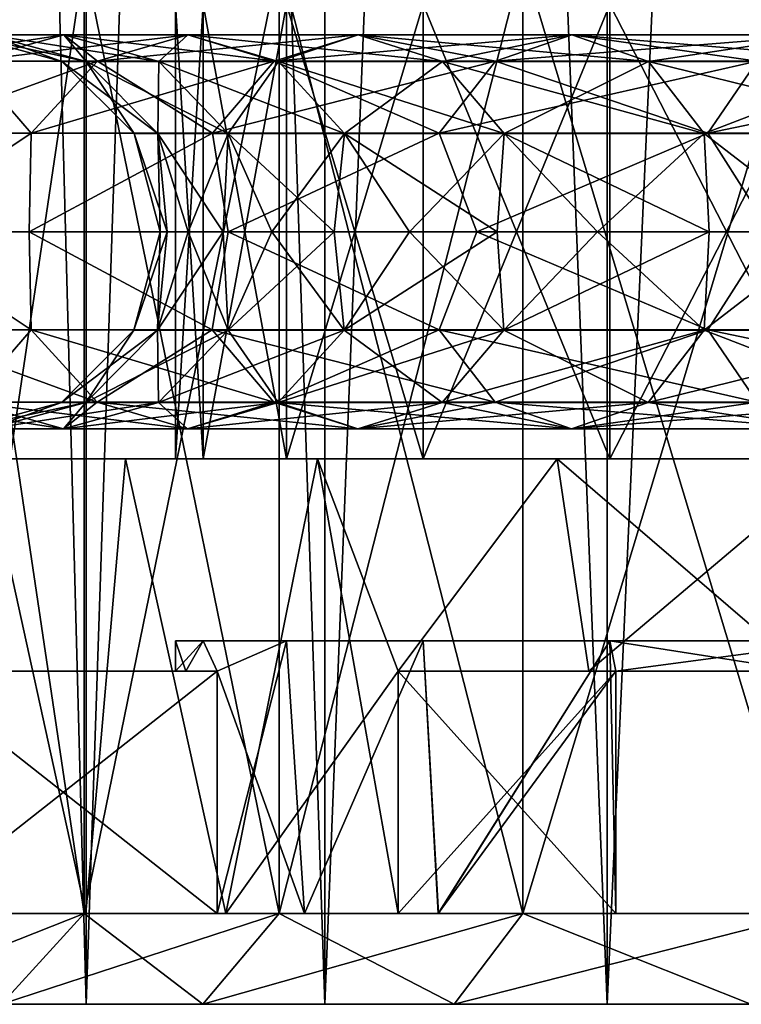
# Model space of a CAD drawing. Header units: metres. Extents: x -23 to 23, y -109 to 23.
# Tile 2 of 256: x -8.76 to -6.38, y -109.46 to -106.21. Entities that reach past the tile are written whole.
import ezdxf

# ---------------------------------------------------------------- set-up
doc = ezdxf.new("R2010")
doc.units = ezdxf.units.M
doc.layers.add('solid_509434', color=7, linetype='CONTINUOUS')
doc.layers.add('solid_509434_01', color=7, linetype='CONTINUOUS')

msp = doc.modelspace()

# ---------------------------------------------------------------- linework, layer by layer
at = {"layer": 'solid_509434'}
for points in [[(-8.54393, -109.458969, 95.996208), (-8.544194, -85.958969, 95.995842), (-9.172113, -85.958969, 94.784012)], [(-9.171932, -109.458969, 94.784378), (-8.54393, -109.458969, 95.996208), (-9.172113, -85.958969, 94.784012)], [(-9.172113, -85.958969, 86.815987), (-8.544194, -85.958969, 85.604164), (-9.171932, -109.458969, 86.81562)], [(-8.544194, -85.958969, 85.604164), (-8.54393, -109.458969, 85.60379), (-9.171932, -109.458969, 86.81562)], [(-7.756783, -109.458969, 97.111214), (-7.757113, -85.958969, 97.110878), (-8.544194, -85.958969, 95.995842)], [(-8.54393, -109.458969, 95.996208), (-7.756783, -109.458969, 97.111214), (-8.544194, -85.958969, 95.995842)], [(-8.544194, -85.958969, 85.604164), (-7.757113, -85.958969, 84.48912), (-8.54393, -109.458969, 85.60379)], [(-7.757113, -85.958969, 84.48912), (-7.756783, -109.458969, 84.488785), (-8.54393, -109.458969, 85.60379)], [(-6.825164, -109.458969, 98.10862), (-6.825531, -85.958969, 98.10836), (-7.757113, -85.958969, 97.110878)], [(-7.756783, -109.458969, 97.111214), (-6.825164, -109.458969, 98.10862), (-7.757113, -85.958969, 97.110878)], [(-7.757113, -85.958969, 84.48912), (-6.825531, -85.958969, 83.491638), (-7.756783, -109.458969, 84.488785)], [(-6.825531, -85.958969, 83.491638), (-6.825164, -109.458969, 83.491379), (-7.756783, -109.458969, 84.488785)], [(-5.766434, -109.458969, 98.969872), (-5.766803, -85.958969, 98.969696), (-6.825531, -85.958969, 98.10836)], [(-6.825164, -109.458969, 98.10862), (-5.766434, -109.458969, 98.969872), (-6.825531, -85.958969, 98.10836)], [(-6.825531, -85.958969, 83.491638), (-5.766803, -85.958969, 82.630302), (-6.825164, -109.458969, 83.491379)], [(-5.766803, -85.958969, 82.630302), (-5.766434, -109.458969, 82.630127), (-6.825164, -109.458969, 83.491379)], [(-8.550541, -106.008965, 94.704903), (-8.550541, -109.158966, 94.704903), (-9.019234, -109.158966, 93.448288)], [(-9.019234, -106.008965, 93.448288), (-8.550541, -106.008965, 94.704903), (-9.019234, -109.158966, 93.448288)], [(-8.550541, -109.158966, 86.895096), (-8.550541, -106.008965, 86.895096), (-9.019234, -106.008965, 88.151711)], [(-9.019234, -109.158966, 88.151711), (-8.550541, -109.158966, 86.895096), (-9.019234, -106.008965, 88.151711)], [(-7.907783, -106.008965, 95.882027), (-7.907783, -109.158966, 95.882027), (-8.550541, -109.158966, 94.704903)], [(-8.550541, -106.008965, 94.704903), (-7.907783, -106.008965, 95.882027), (-8.550541, -109.158966, 94.704903)], [(-7.907783, -109.158966, 85.717979), (-7.907783, -106.008965, 85.717979), (-8.550541, -106.008965, 86.895096)], [(-8.550541, -109.158966, 86.895096), (-7.907783, -109.158966, 85.717979), (-8.550541, -106.008965, 86.895096)], [(-7.104046, -106.008965, 96.955688), (-7.104046, -109.158966, 96.955688), (-7.907783, -109.158966, 95.882027)], [(-7.907783, -106.008965, 95.882027), (-7.104046, -106.008965, 96.955688), (-7.907783, -109.158966, 95.882027)], [(-7.104046, -109.158966, 84.64431), (-7.104046, -106.008965, 84.64431), (-7.907783, -106.008965, 85.717979)], [(-7.907783, -109.158966, 85.717979), (-7.104046, -109.158966, 84.64431), (-7.907783, -106.008965, 85.717979)], [(-6.155691, -106.008965, 97.904045), (-6.155691, -109.158966, 97.904045), (-7.104046, -109.158966, 96.955688)], [(-7.104046, -106.008965, 96.955688), (-6.155691, -106.008965, 97.904045), (-7.104046, -109.158966, 96.955688)], [(-6.155691, -109.158966, 83.695953), (-6.155691, -106.008965, 83.695953), (-7.104046, -106.008965, 84.64431)], [(-7.104046, -109.158966, 84.64431), (-6.155691, -109.158966, 83.695953), (-7.104046, -106.008965, 84.64431)], [(-8.25, -107.658966, 90.800003), (-8.25, -106.158966, 90.800003), (-8.157881, -106.158966, 89.570671)], [(-8.157881, -107.658966, 92.029327), (-8.157881, -106.158966, 92.029327), (-8.25, -106.158966, 90.800003)], [(-8.25, -107.658966, 90.800003), (-8.157881, -107.658966, 92.029327), (-8.25, -106.158966, 90.800003)], [(-8.157881, -107.658966, 89.570671), (-8.25, -107.658966, 90.800003), (-8.157881, -106.158966, 89.570671)], [(-8.157881, -107.658966, 89.570671), (-8.157881, -106.158966, 89.570671), (-7.883519, -106.158966, 88.368538)], [(-8.157881, -107.658966, 89.570671), (-7.883519, -106.158966, 88.368538), (-7.883519, -107.658966, 88.368538)], [(-7.883519, -107.658966, 93.231461), (-7.883519, -106.158966, 93.231461), (-8.157881, -106.158966, 92.029327)], [(-8.157881, -107.658966, 92.029327), (-7.883519, -107.658966, 93.231461), (-8.157881, -106.158966, 92.029327)], [(-7.883519, -107.658966, 88.368538), (-7.883519, -106.158966, 88.368538), (-7.432991, -106.158966, 87.220581)], [(-7.883519, -107.658966, 88.368538), (-7.432991, -106.158966, 87.220581), (-7.432991, -107.658966, 87.220581)], [(-7.432991, -107.658966, 94.379417), (-7.432991, -106.158966, 94.379417), (-7.883519, -106.158966, 93.231461)], [(-7.883519, -107.658966, 93.231461), (-7.432991, -107.658966, 94.379417), (-7.883519, -106.158966, 93.231461)], [(-7.432991, -107.658966, 87.220581), (-7.432991, -106.158966, 87.220581), (-6.816364, -106.158966, 86.15255)], [(-7.432991, -107.658966, 87.220581), (-6.816364, -106.158966, 86.15255), (-6.816364, -107.658966, 86.15255)], [(-6.816364, -107.658966, 95.447449), (-6.816364, -106.158966, 95.447449), (-7.432991, -106.158966, 94.379417)], [(-7.432991, -107.658966, 94.379417), (-6.816364, -107.658966, 95.447449), (-7.432991, -106.158966, 94.379417)], [(-6.816364, -107.658966, 86.15255), (-6.816364, -106.158966, 86.15255), (-6.047467, -106.158966, 85.1884)], [(-6.816364, -107.658966, 86.15255), (-6.047467, -106.158966, 85.1884), (-6.047467, -107.658966, 85.1884)], [(-6.047467, -107.658966, 96.411598), (-6.047467, -106.158966, 96.411598), (-6.816364, -106.158966, 95.447449)], [(-6.816364, -107.658966, 95.447449), (-6.047467, -107.658966, 96.411598), (-6.816364, -106.158966, 95.447449)], [(-9.18832, -106.345879, 89.537094), (-8.865965, -106.258965, 89.581398), (-8.617455, -106.258965, 88.385506)], [(-8.930774, -106.345879, 88.297714), (-9.18832, -106.345879, 89.537094), (-8.617455, -106.258965, 88.385506)], [(-8.865965, -106.258965, 92.0186), (-8.624116, -106.346565, 90.800003), (-8.949319, -106.258965, 90.800003)], [(-8.543791, -106.346565, 89.625687), (-8.949319, -106.258965, 90.800003), (-8.624116, -106.346565, 90.800003)], [(-8.865965, -106.258965, 89.581398), (-8.949319, -106.258965, 90.800003), (-8.543791, -106.346565, 89.625687)], [(-8.930774, -106.345879, 93.302284), (-8.617455, -106.258965, 93.2145), (-8.865965, -106.258965, 92.0186)], [(-8.930774, -106.345879, 93.302284), (-8.506865, -106.345879, 94.495056), (-8.617455, -106.258965, 93.2145)], [(-8.930774, -106.345879, 88.297714), (-8.617455, -106.258965, 88.385506), (-8.208417, -106.258965, 87.234581)], [(-8.506865, -106.345879, 87.10495), (-8.930774, -106.345879, 88.297714), (-8.208417, -106.258965, 87.234581)], [(-8.865965, -106.258965, 92.0186), (-8.543791, -106.346565, 91.974319), (-8.624116, -106.346565, 90.800003)], [(-8.865965, -106.258965, 92.0186), (-8.617455, -106.258965, 93.2145), (-8.543791, -106.346565, 91.974319)], [(-8.865965, -106.258965, 89.581398), (-8.543791, -106.346565, 89.625687), (-8.304311, -106.346565, 88.473244)], [(-8.617455, -106.258965, 88.385506), (-8.865965, -106.258965, 89.581398), (-8.304311, -106.346565, 88.473244)], [(-8.617455, -106.258965, 93.2145), (-8.304311, -106.346565, 93.126762), (-8.543791, -106.346565, 91.974319)], [(-8.617455, -106.258965, 93.2145), (-8.208417, -106.258965, 94.365417), (-8.304311, -106.346565, 93.126762)], [(-8.506865, -106.345879, 94.495056), (-8.208417, -106.258965, 94.365417), (-8.617455, -106.258965, 93.2145)], [(-8.617455, -106.258965, 88.385506), (-8.304311, -106.346565, 88.473244), (-7.910137, -106.346565, 87.364143)], [(-8.208417, -106.258965, 87.234581), (-8.617455, -106.258965, 88.385506), (-7.910137, -106.346565, 87.364143)], [(-8.506865, -106.345879, 94.495056), (-7.924488, -106.345879, 95.618988), (-8.208417, -106.258965, 94.365417)], [(-8.506865, -106.345879, 87.10495), (-8.208417, -106.258965, 87.234581), (-7.646472, -106.258965, 86.150078)], [(-7.924488, -106.345879, 85.98101), (-8.506865, -106.345879, 87.10495), (-7.646472, -106.258965, 86.150078)], [(-8.208417, -106.258965, 94.365417), (-7.910137, -106.346565, 94.235855), (-8.304311, -106.346565, 93.126762)], [(-8.208417, -106.258965, 94.365417), (-7.646472, -106.258965, 95.449921), (-7.910137, -106.346565, 94.235855)], [(-7.924488, -106.345879, 95.618988), (-7.646472, -106.258965, 95.449921), (-8.208417, -106.258965, 94.365417)], [(-8.208417, -106.258965, 87.234581), (-7.910137, -106.346565, 87.364143), (-7.368612, -106.346565, 86.319046)], [(-7.646472, -106.258965, 86.150078), (-8.208417, -106.258965, 87.234581), (-7.368612, -106.346565, 86.319046)], [(-7.924488, -106.345879, 95.618988), (-7.194494, -106.345879, 96.653152), (-7.646472, -106.258965, 95.449921)], [(-7.924488, -106.345879, 85.98101), (-7.646472, -106.258965, 86.150078), (-6.942088, -106.258965, 85.152191)], [(-7.194494, -106.345879, 84.946846), (-7.924488, -106.345879, 85.98101), (-6.942088, -106.258965, 85.152191)], [(-7.646472, -106.258965, 95.449921), (-7.368612, -106.346565, 95.280952), (-7.910137, -106.346565, 94.235855)], [(-7.646472, -106.258965, 95.449921), (-6.942088, -106.258965, 96.447807), (-7.368612, -106.346565, 95.280952)], [(-7.194494, -106.345879, 96.653152), (-6.942088, -106.258965, 96.447807), (-7.646472, -106.258965, 95.449921)], [(-7.646472, -106.258965, 86.150078), (-7.368612, -106.346565, 86.319046), (-6.689824, -106.346565, 85.357422)], [(-6.942088, -106.258965, 85.152191), (-7.646472, -106.258965, 86.150078), (-6.689824, -106.346565, 85.357422)], [(-6.942088, -106.258965, 96.447807), (-6.689824, -106.346565, 96.242577), (-7.368612, -106.346565, 95.280952)], [(-7.194494, -106.345879, 96.653152), (-6.330479, -106.345879, 97.578285), (-6.942088, -106.258965, 96.447807)], [(-7.194494, -106.345879, 84.946846), (-6.942088, -106.258965, 85.152191), (-6.108386, -106.258965, 84.259514)], [(-6.330479, -106.345879, 84.021713), (-7.194494, -106.345879, 84.946846), (-6.108386, -106.258965, 84.259514)], [(-6.942088, -106.258965, 96.447807), (-6.108386, -106.258965, 97.340485), (-6.689824, -106.346565, 96.242577)], [(-6.330479, -106.345879, 97.578285), (-6.108386, -106.258965, 97.340485), (-6.942088, -106.258965, 96.447807)], [(-6.942088, -106.258965, 85.152191), (-6.689824, -106.346565, 85.357422), (-5.886417, -106.346565, 84.497185)], [(-6.108386, -106.258965, 84.259514), (-6.942088, -106.258965, 85.152191), (-5.886417, -106.346565, 84.497185)], [(-6.108386, -106.258965, 97.340485), (-5.886417, -106.346565, 97.102814), (-6.689824, -106.346565, 96.242577)], [(-9.160151, -106.583969, 93.366554), (-8.725354, -106.583969, 94.589958), (-8.930774, -106.345879, 93.302284)], [(-9.160151, -106.583969, 88.233444), (-8.930774, -106.345879, 88.297714), (-8.506865, -106.345879, 87.10495)], [(-8.725354, -106.583969, 87.01004), (-9.160151, -106.583969, 88.233444), (-8.506865, -106.345879, 87.10495)], [(-8.725354, -106.583969, 94.589958), (-8.506865, -106.345879, 94.495056), (-8.930774, -106.345879, 93.302284)], [(-8.725354, -106.583969, 94.589958), (-8.12802, -106.583969, 95.74276), (-8.506865, -106.345879, 94.495056)], [(-8.725354, -106.583969, 87.01004), (-8.506865, -106.345879, 87.10495), (-7.924488, -106.345879, 85.98101)], [(-8.12802, -106.583969, 85.857239), (-8.725354, -106.583969, 87.01004), (-7.924488, -106.345879, 85.98101)], [(-8.543791, -106.346565, 91.974319), (-8.386404, -106.585144, 90.800003), (-8.624116, -106.346565, 90.800003)], [(-8.308292, -106.585144, 89.658051), (-8.624116, -106.346565, 90.800003), (-8.386404, -106.585144, 90.800003)], [(-8.543791, -106.346565, 89.625687), (-8.624116, -106.346565, 90.800003), (-8.308292, -106.585144, 89.658051)], [(-8.543791, -106.346565, 91.974319), (-8.308292, -106.585144, 91.941948), (-8.386404, -106.585144, 90.800003)], [(-8.543791, -106.346565, 91.974319), (-8.304311, -106.346565, 93.126762), (-8.308292, -106.585144, 91.941948)], [(-8.543791, -106.346565, 89.625687), (-8.308292, -106.585144, 89.658051), (-8.075414, -106.585144, 88.537376)], [(-8.304311, -106.346565, 88.473244), (-8.543791, -106.346565, 89.625687), (-8.075414, -106.585144, 88.537376)], [(-8.12802, -106.583969, 95.74276), (-7.924488, -106.345879, 95.618988), (-8.506865, -106.345879, 94.495056)], [(-8.304311, -106.346565, 93.126762), (-8.075414, -106.585144, 93.062622), (-8.308292, -106.585144, 91.941948)], [(-8.304311, -106.346565, 93.126762), (-7.910137, -106.346565, 94.235855), (-8.075414, -106.585144, 93.062622)], [(-8.304311, -106.346565, 88.473244), (-8.075414, -106.585144, 88.537376), (-7.692104, -106.585144, 87.458847)], [(-7.910137, -106.346565, 87.364143), (-8.304311, -106.346565, 88.473244), (-7.692104, -106.585144, 87.458847)], [(-8.12802, -106.583969, 95.74276), (-7.379277, -106.583969, 96.80349), (-7.924488, -106.345879, 95.618988)], [(-8.12802, -106.583969, 85.857239), (-7.924488, -106.345879, 85.98101), (-7.194494, -106.345879, 84.946846)], [(-7.379277, -106.583969, 84.796516), (-8.12802, -106.583969, 85.857239), (-7.194494, -106.345879, 84.946846)], [(-7.910137, -106.346565, 94.235855), (-7.692104, -106.585144, 94.141151), (-8.075414, -106.585144, 93.062622)], [(-7.379277, -106.583969, 96.80349), (-7.194494, -106.345879, 96.653152), (-7.924488, -106.345879, 95.618988)], [(-7.910137, -106.346565, 94.235855), (-7.368612, -106.346565, 95.280952), (-7.692104, -106.585144, 94.141151)], [(-7.910137, -106.346565, 87.364143), (-7.692104, -106.585144, 87.458847), (-7.165506, -106.585144, 86.442558)], [(-7.368612, -106.346565, 86.319046), (-7.910137, -106.346565, 87.364143), (-7.165506, -106.585144, 86.442558)], [(-7.368612, -106.346565, 95.280952), (-7.165506, -106.585144, 95.15744), (-7.692104, -106.585144, 94.141151)], [(-7.379277, -106.583969, 96.80349), (-6.493071, -106.583969, 97.75238), (-7.194494, -106.345879, 96.653152)], [(-7.379277, -106.583969, 84.796516), (-7.194494, -106.345879, 84.946846), (-6.330479, -106.345879, 84.021713)], [(-6.493071, -106.583969, 83.847618), (-7.379277, -106.583969, 84.796516), (-6.330479, -106.345879, 84.021713)], [(-7.368612, -106.346565, 95.280952), (-6.689824, -106.346565, 96.242577), (-7.165506, -106.585144, 95.15744)], [(-7.368612, -106.346565, 86.319046), (-7.165506, -106.585144, 86.442558), (-6.505428, -106.585144, 85.507439)], [(-6.689824, -106.346565, 85.357422), (-7.368612, -106.346565, 86.319046), (-6.505428, -106.585144, 85.507439)], [(-6.493071, -106.583969, 97.75238), (-6.330479, -106.345879, 97.578285), (-7.194494, -106.345879, 96.653152)], [(-6.689824, -106.346565, 96.242577), (-6.505428, -106.585144, 96.09256), (-7.165506, -106.585144, 95.15744)], [(-6.689824, -106.346565, 96.242577), (-5.886417, -106.346565, 97.102814), (-6.505428, -106.585144, 96.09256)], [(-6.689824, -106.346565, 85.357422), (-6.505428, -106.585144, 85.507439), (-5.724166, -106.585144, 84.670914)], [(-5.886417, -106.346565, 84.497185), (-6.689824, -106.346565, 85.357422), (-5.724166, -106.585144, 84.670914)], [(-5.886417, -106.346565, 97.102814), (-5.724166, -106.585144, 96.929085), (-6.505428, -106.585144, 96.09256)], [(-6.493071, -106.583969, 97.75238), (-5.485912, -106.583969, 98.57177), (-6.330479, -106.345879, 97.578285)], [(-6.493071, -106.583969, 83.847618), (-6.330479, -106.345879, 84.021713), (-5.34854, -106.345879, 83.222847)], [(-5.485912, -106.583969, 83.028236), (-6.493071, -106.583969, 83.847618), (-5.34854, -106.345879, 83.222847)], [(-9.211133, -106.908966, 93.504631), (-8.725354, -106.583969, 94.589958), (-9.160151, -106.583969, 93.366554)], [(-9.211133, -106.908966, 93.504631), (-8.732467, -106.908966, 94.787987), (-8.725354, -106.583969, 94.589958)], [(-9.211133, -106.908966, 88.095367), (-9.160151, -106.583969, 88.233444), (-8.725354, -106.583969, 87.01004)], [(-8.732467, -106.908966, 86.812019), (-9.211133, -106.908966, 88.095367), (-8.725354, -106.583969, 87.01004)], [(-8.732467, -106.908966, 94.787987), (-8.12802, -106.583969, 95.74276), (-8.725354, -106.583969, 94.589958)], [(-8.732467, -106.908966, 94.787987), (-8.076034, -106.908966, 95.99015), (-8.12802, -106.583969, 95.74276)], [(-8.732467, -106.908966, 86.812019), (-8.725354, -106.583969, 87.01004), (-8.12802, -106.583969, 85.857239)], [(-8.076034, -106.908966, 85.609848), (-8.732467, -106.908966, 86.812019), (-8.12802, -106.583969, 85.857239)], [(-8.386404, -106.585144, 90.800003), (-8.308292, -106.585144, 91.941948), (-8.3, -106.908966, 90.800003)], [(-8.276792, -106.908966, 90.179741), (-8.386404, -106.585144, 90.800003), (-8.3, -106.908966, 90.800003)], [(-8.276792, -106.908966, 90.179741), (-8.308292, -106.585144, 89.658051), (-8.386404, -106.585144, 90.800003)], [(-8.308292, -106.585144, 91.941948), (-8.276792, -106.908966, 91.420258), (-8.3, -106.908966, 90.800003)], [(-8.308292, -106.585144, 91.941948), (-8.207295, -106.908966, 92.037048), (-8.276792, -106.908966, 91.420258)], [(-8.308292, -106.585144, 91.941948), (-8.075414, -106.585144, 93.062622), (-8.207295, -106.908966, 92.037048)], [(-8.091902, -106.908966, 88.953079), (-8.075414, -106.585144, 88.537376), (-8.308292, -106.585144, 89.658051)], [(-8.207295, -106.908966, 89.56295), (-8.091902, -106.908966, 88.953079), (-8.308292, -106.585144, 89.658051)], [(-8.276792, -106.908966, 90.179741), (-8.207295, -106.908966, 89.56295), (-8.308292, -106.585144, 89.658051)], [(-8.075414, -106.585144, 93.062622), (-8.091902, -106.908966, 92.646927), (-8.207295, -106.908966, 92.037048)], [(-8.076034, -106.908966, 95.99015), (-7.379277, -106.583969, 96.80349), (-8.12802, -106.583969, 95.74276)], [(-8.076034, -106.908966, 85.609848), (-8.12802, -106.583969, 85.857239), (-7.379277, -106.583969, 84.796516)], [(-8.075414, -106.585144, 93.062622), (-7.931254, -106.908966, 93.246468), (-8.091902, -106.908966, 92.646927)], [(-8.091902, -106.908966, 88.953079), (-7.931254, -106.908966, 88.353531), (-8.075414, -106.585144, 88.537376)], [(-8.076034, -106.908966, 95.99015), (-7.255196, -106.908966, 97.086662), (-7.379277, -106.583969, 96.80349)], [(-7.255196, -106.908966, 84.513336), (-8.076034, -106.908966, 85.609848), (-7.379277, -106.583969, 84.796516)], [(-8.075414, -106.585144, 93.062622), (-7.692104, -106.585144, 94.141151), (-7.931254, -106.908966, 93.246468)], [(-7.726252, -106.908966, 87.76767), (-7.692104, -106.585144, 87.458847), (-8.075414, -106.585144, 88.537376)], [(-7.931254, -106.908966, 88.353531), (-7.726252, -106.908966, 87.76767), (-8.075414, -106.585144, 88.537376)], [(-7.692104, -106.585144, 94.141151), (-7.726252, -106.908966, 93.832329), (-7.931254, -106.908966, 93.246468)], [(-7.692104, -106.585144, 94.141151), (-7.478042, -106.908966, 94.401237), (-7.726252, -106.908966, 93.832329)], [(-7.726252, -106.908966, 87.76767), (-7.478042, -106.908966, 87.198769), (-7.692104, -106.585144, 87.458847)], [(-7.692104, -106.585144, 94.141151), (-7.165506, -106.585144, 95.15744), (-7.478042, -106.908966, 94.401237)], [(-7.188011, -106.908966, 86.650002), (-7.165506, -106.585144, 86.442558), (-7.692104, -106.585144, 87.458847)], [(-7.478042, -106.908966, 87.198769), (-7.188011, -106.908966, 86.650002), (-7.692104, -106.585144, 87.458847)], [(-7.165506, -106.585144, 95.15744), (-7.188011, -106.908966, 94.949997), (-7.478042, -106.908966, 94.401237)], [(-7.255196, -106.908966, 97.086662), (-6.493071, -106.583969, 97.75238), (-7.379277, -106.583969, 96.80349)], [(-7.255196, -106.908966, 84.513336), (-7.379277, -106.583969, 84.796516), (-6.493071, -106.583969, 83.847618)], [(-7.255196, -106.908966, 97.086662), (-6.286663, -106.908966, 98.055199), (-6.493071, -106.583969, 97.75238)], [(-6.286663, -106.908966, 83.544807), (-7.255196, -106.908966, 84.513336), (-6.493071, -106.583969, 83.847618)], [(-7.165506, -106.585144, 95.15744), (-6.857782, -106.908966, 95.475555), (-7.188011, -106.908966, 94.949997)], [(-7.188011, -106.908966, 86.650002), (-6.857782, -106.908966, 86.124443), (-7.165506, -106.585144, 86.442558)], [(-7.165506, -106.585144, 95.15744), (-6.505428, -106.585144, 96.09256), (-6.857782, -106.908966, 95.475555)], [(-6.489201, -106.908966, 85.625038), (-6.505428, -106.585144, 85.507439), (-7.165506, -106.585144, 86.442558)], [(-6.857782, -106.908966, 86.124443), (-6.489201, -106.908966, 85.625038), (-7.165506, -106.585144, 86.442558)], [(-6.505428, -106.585144, 96.09256), (-6.489201, -106.908966, 95.974968), (-6.857782, -106.908966, 95.475555)], [(-6.505428, -106.585144, 96.09256), (-6.084331, -106.908966, 96.445435), (-6.489201, -106.908966, 95.974968)], [(-6.505428, -106.585144, 96.09256), (-5.724166, -106.585144, 96.929085), (-6.084331, -106.908966, 96.445435)], [(-6.084331, -106.908966, 85.154564), (-5.724166, -106.585144, 84.670914), (-6.505428, -106.585144, 85.507439)], [(-6.489201, -106.908966, 85.625038), (-6.084331, -106.908966, 85.154564), (-6.505428, -106.585144, 85.507439)], [(-6.286663, -106.908966, 98.055199), (-5.485912, -106.583969, 98.57177), (-6.493071, -106.583969, 97.75238)], [(-6.286663, -106.908966, 83.544807), (-6.493071, -106.583969, 83.847618), (-5.485912, -106.583969, 83.028236)], [(-8.725978, -107.232788, 94.590225), (-8.732467, -106.908966, 94.787987), (-9.211133, -106.908966, 93.504631)], [(-9.160806, -107.232788, 93.366737), (-8.725978, -107.232788, 94.590225), (-9.211133, -106.908966, 93.504631)], [(-8.725978, -107.232788, 87.009773), (-9.211133, -106.908966, 88.095367), (-8.732467, -106.908966, 86.812019)], [(-8.725978, -107.232788, 87.009773), (-9.160806, -107.232788, 88.233261), (-9.211133, -106.908966, 88.095367)], [(-8.128601, -107.232788, 95.743111), (-8.076034, -106.908966, 95.99015), (-8.732467, -106.908966, 94.787987)], [(-8.725978, -107.232788, 94.590225), (-8.128601, -107.232788, 95.743111), (-8.732467, -106.908966, 94.787987)], [(-8.128601, -107.232788, 85.856888), (-8.732467, -106.908966, 86.812019), (-8.076034, -106.908966, 85.609848)], [(-8.128601, -107.232788, 85.856888), (-8.725978, -107.232788, 87.009773), (-8.732467, -106.908966, 86.812019)], [(-8.387083, -107.233971, 90.800003), (-8.3, -106.908966, 90.800003), (-8.276792, -106.908966, 91.420258)], [(-8.308966, -107.233971, 89.657959), (-8.3, -106.908966, 90.800003), (-8.387083, -107.233971, 90.800003)], [(-8.308966, -107.233971, 91.942039), (-8.387083, -107.233971, 90.800003), (-8.276792, -106.908966, 91.420258)], [(-8.308966, -107.233971, 89.657959), (-8.276792, -106.908966, 90.179741), (-8.3, -106.908966, 90.800003)], [(-8.308966, -107.233971, 91.942039), (-8.276792, -106.908966, 91.420258), (-8.207295, -106.908966, 92.037048)], [(-8.308966, -107.233971, 91.942039), (-8.207295, -106.908966, 92.037048), (-8.091902, -106.908966, 92.646927)], [(-8.308966, -107.233971, 91.942039), (-8.091902, -106.908966, 92.646927), (-8.076068, -107.233971, 93.062805)], [(-8.308966, -107.233971, 89.657959), (-8.207295, -106.908966, 89.56295), (-8.276792, -106.908966, 90.179741)], [(-8.076068, -107.233971, 88.537193), (-8.207295, -106.908966, 89.56295), (-8.308966, -107.233971, 89.657959)], [(-8.076068, -107.233971, 88.537193), (-8.091902, -106.908966, 88.953079), (-8.207295, -106.908966, 89.56295)], [(-8.128601, -107.232788, 95.743111), (-7.379804, -107.232788, 96.803917), (-8.076034, -106.908966, 95.99015)], [(-7.379804, -107.232788, 84.796082), (-8.128601, -107.232788, 85.856888), (-8.076034, -106.908966, 85.609848)], [(-8.076068, -107.233971, 93.062805), (-8.091902, -106.908966, 92.646927), (-7.931254, -106.908966, 93.246468)], [(-8.076068, -107.233971, 88.537193), (-7.931254, -106.908966, 88.353531), (-8.091902, -106.908966, 88.953079)], [(-8.076068, -107.233971, 93.062805), (-7.931254, -106.908966, 93.246468), (-7.726252, -106.908966, 93.832329)], [(-8.076068, -107.233971, 93.062805), (-7.726252, -106.908966, 93.832329), (-7.692728, -107.233971, 94.141426)], [(-7.692728, -107.233971, 87.45858), (-7.931254, -106.908966, 88.353531), (-8.076068, -107.233971, 88.537193)], [(-7.379804, -107.232788, 96.803917), (-7.255196, -106.908966, 97.086662), (-8.076034, -106.908966, 95.99015)], [(-7.379804, -107.232788, 84.796082), (-8.076034, -106.908966, 85.609848), (-7.255196, -106.908966, 84.513336)], [(-7.692728, -107.233971, 87.45858), (-7.726252, -106.908966, 87.76767), (-7.931254, -106.908966, 88.353531)], [(-7.692728, -107.233971, 94.141426), (-7.726252, -106.908966, 93.832329), (-7.478042, -106.908966, 94.401237)], [(-7.692728, -107.233971, 87.45858), (-7.478042, -106.908966, 87.198769), (-7.726252, -106.908966, 87.76767)], [(-7.692728, -107.233971, 94.141426), (-7.478042, -106.908966, 94.401237), (-7.188011, -106.908966, 94.949997)], [(-7.692728, -107.233971, 94.141426), (-7.188011, -106.908966, 94.949997), (-7.166087, -107.233971, 95.157791)], [(-7.166087, -107.233971, 86.442207), (-7.478042, -106.908966, 87.198769), (-7.692728, -107.233971, 87.45858)], [(-7.166087, -107.233971, 86.442207), (-7.188011, -106.908966, 86.650002), (-7.478042, -106.908966, 87.198769)], [(-7.379804, -107.232788, 96.803917), (-6.493535, -107.232788, 97.752876), (-7.255196, -106.908966, 97.086662)], [(-6.493535, -107.232788, 83.847122), (-7.379804, -107.232788, 84.796082), (-7.255196, -106.908966, 84.513336)], [(-6.493535, -107.232788, 97.752876), (-6.286663, -106.908966, 98.055199), (-7.255196, -106.908966, 97.086662)], [(-6.493535, -107.232788, 83.847122), (-7.255196, -106.908966, 84.513336), (-6.286663, -106.908966, 83.544807)], [(-7.166087, -107.233971, 95.157791), (-7.188011, -106.908966, 94.949997), (-6.857782, -106.908966, 95.475555)], [(-7.166087, -107.233971, 86.442207), (-6.857782, -106.908966, 86.124443), (-7.188011, -106.908966, 86.650002)], [(-7.166087, -107.233971, 95.157791), (-6.857782, -106.908966, 95.475555), (-6.489201, -106.908966, 95.974968)], [(-7.166087, -107.233971, 95.157791), (-6.489201, -106.908966, 95.974968), (-6.505955, -107.233971, 96.092987)], [(-6.505955, -107.233971, 85.507011), (-6.857782, -106.908966, 86.124443), (-7.166087, -107.233971, 86.442207)], [(-6.505955, -107.233971, 85.507011), (-6.489201, -106.908966, 85.625038), (-6.857782, -106.908966, 86.124443)], [(-6.505955, -107.233971, 96.092987), (-6.489201, -106.908966, 95.974968), (-6.084331, -106.908966, 96.445435)], [(-6.505955, -107.233971, 96.092987), (-6.084331, -106.908966, 96.445435), (-5.72463, -107.233971, 96.929581)], [(-6.505955, -107.233971, 85.507011), (-6.084331, -106.908966, 85.154564), (-6.489201, -106.908966, 85.625038)], [(-5.72463, -107.233971, 84.670418), (-6.084331, -106.908966, 85.154564), (-6.505955, -107.233971, 85.507011)], [(-6.493535, -107.232788, 97.752876), (-5.486304, -107.232788, 98.572319), (-6.286663, -106.908966, 98.055199)], [(-5.486304, -107.232788, 83.027679), (-6.493535, -107.232788, 83.847122), (-6.286663, -106.908966, 83.544807)], [(-8.507945, -107.471375, 94.495522), (-8.725978, -107.232788, 94.590225), (-9.160806, -107.232788, 93.366737)], [(-8.931909, -107.471375, 93.302605), (-8.507945, -107.471375, 94.495522), (-9.160806, -107.232788, 93.366737)], [(-8.931909, -107.471375, 88.297394), (-9.160806, -107.232788, 88.233261), (-8.725978, -107.232788, 87.009773)], [(-8.507945, -107.471375, 87.104477), (-8.931909, -107.471375, 88.297394), (-8.725978, -107.232788, 87.009773)], [(-7.925495, -107.471375, 95.619598), (-8.128601, -107.232788, 95.743111), (-8.725978, -107.232788, 94.590225)], [(-8.507945, -107.471375, 94.495522), (-7.925495, -107.471375, 95.619598), (-8.725978, -107.232788, 94.590225)], [(-8.507945, -107.471375, 87.104477), (-8.725978, -107.232788, 87.009773), (-8.128601, -107.232788, 85.856888)], [(-8.308966, -107.233971, 91.942039), (-8.544958, -107.472054, 91.97448), (-8.625295, -107.472054, 90.800003)], [(-8.308966, -107.233971, 91.942039), (-8.625295, -107.472054, 90.800003), (-8.387083, -107.233971, 90.800003)], [(-8.544958, -107.472054, 89.625519), (-8.387083, -107.233971, 90.800003), (-8.625295, -107.472054, 90.800003)], [(-8.076068, -107.233971, 93.062805), (-8.305446, -107.472054, 93.127075), (-8.544958, -107.472054, 91.97448)], [(-8.308966, -107.233971, 91.942039), (-8.076068, -107.233971, 93.062805), (-8.544958, -107.472054, 91.97448)], [(-8.308966, -107.233971, 89.657959), (-8.387083, -107.233971, 90.800003), (-8.544958, -107.472054, 89.625519)], [(-8.308966, -107.233971, 89.657959), (-8.544958, -107.472054, 89.625519), (-8.305446, -107.472054, 88.472923)], [(-7.925495, -107.471375, 85.9804), (-8.507945, -107.471375, 87.104477), (-8.128601, -107.232788, 85.856888)], [(-8.076068, -107.233971, 88.537193), (-8.308966, -107.233971, 89.657959), (-8.305446, -107.472054, 88.472923)], [(-7.692728, -107.233971, 94.141426), (-7.911218, -107.472054, 94.236328), (-8.305446, -107.472054, 93.127075)], [(-8.076068, -107.233971, 93.062805), (-7.692728, -107.233971, 94.141426), (-8.305446, -107.472054, 93.127075)], [(-8.076068, -107.233971, 88.537193), (-8.305446, -107.472054, 88.472923), (-7.911218, -107.472054, 87.36367)], [(-7.195408, -107.471375, 96.6539), (-7.379804, -107.232788, 96.803917), (-8.128601, -107.232788, 95.743111)], [(-7.925495, -107.471375, 95.619598), (-7.195408, -107.471375, 96.6539), (-8.128601, -107.232788, 95.743111)], [(-7.925495, -107.471375, 85.9804), (-8.128601, -107.232788, 85.856888), (-7.379804, -107.232788, 84.796082)], [(-7.692728, -107.233971, 87.45858), (-8.076068, -107.233971, 88.537193), (-7.911218, -107.472054, 87.36367)], [(-7.195408, -107.471375, 84.946098), (-7.925495, -107.471375, 85.9804), (-7.379804, -107.232788, 84.796082)], [(-7.166087, -107.233971, 95.157791), (-7.369619, -107.472054, 95.281563), (-7.911218, -107.472054, 94.236328)], [(-7.692728, -107.233971, 94.141426), (-7.166087, -107.233971, 95.157791), (-7.911218, -107.472054, 94.236328)], [(-7.692728, -107.233971, 87.45858), (-7.911218, -107.472054, 87.36367), (-7.369619, -107.472054, 86.318436)], [(-7.166087, -107.233971, 86.442207), (-7.692728, -107.233971, 87.45858), (-7.369619, -107.472054, 86.318436)], [(-6.331284, -107.471375, 97.579147), (-6.493535, -107.232788, 97.752876), (-7.379804, -107.232788, 96.803917)], [(-7.195408, -107.471375, 96.6539), (-6.331284, -107.471375, 97.579147), (-7.379804, -107.232788, 96.803917)], [(-7.195408, -107.471375, 84.946098), (-7.379804, -107.232788, 84.796082), (-6.493535, -107.232788, 83.847122)], [(-6.505955, -107.233971, 96.092987), (-6.690739, -107.472054, 96.243317), (-7.369619, -107.472054, 95.281563)], [(-7.166087, -107.233971, 95.157791), (-6.505955, -107.233971, 96.092987), (-7.369619, -107.472054, 95.281563)], [(-7.166087, -107.233971, 86.442207), (-7.369619, -107.472054, 86.318436), (-6.690739, -107.472054, 85.356682)], [(-6.331284, -107.471375, 84.020851), (-7.195408, -107.471375, 84.946098), (-6.493535, -107.232788, 83.847122)], [(-6.505955, -107.233971, 85.507011), (-7.166087, -107.233971, 86.442207), (-6.690739, -107.472054, 85.356682)], [(-5.72463, -107.233971, 96.929581), (-5.887222, -107.472054, 97.103676), (-6.690739, -107.472054, 96.243317)], [(-6.505955, -107.233971, 96.092987), (-5.72463, -107.233971, 96.929581), (-6.690739, -107.472054, 96.243317)], [(-6.505955, -107.233971, 85.507011), (-6.690739, -107.472054, 85.356682), (-5.887222, -107.472054, 84.496323)], [(-5.72463, -107.233971, 84.670418), (-6.505955, -107.233971, 85.507011), (-5.887222, -107.472054, 84.496323)], [(-5.34922, -107.471375, 98.37812), (-5.486304, -107.232788, 98.572319), (-6.493535, -107.232788, 97.752876)], [(-6.331284, -107.471375, 97.579147), (-5.34922, -107.471375, 98.37812), (-6.493535, -107.232788, 97.752876)], [(-6.331284, -107.471375, 84.020851), (-6.493535, -107.232788, 83.847122), (-5.486304, -107.232788, 83.027679)], [(-8.618765, -107.558968, 93.214867), (-8.931909, -107.471375, 93.302605), (-9.189487, -107.471375, 92.063065)], [(-8.867313, -107.558968, 92.018784), (-8.618765, -107.558968, 93.214867), (-9.189487, -107.471375, 92.063065)], [(-8.544958, -107.472054, 91.97448), (-8.867313, -107.558968, 92.018784), (-8.950681, -107.558968, 90.800003)], [(-8.544958, -107.472054, 91.97448), (-8.950681, -107.558968, 90.800003), (-8.625295, -107.472054, 90.800003)], [(-8.867313, -107.558968, 89.581215), (-8.625295, -107.472054, 90.800003), (-8.950681, -107.558968, 90.800003)], [(-8.209665, -107.558968, 94.365959), (-8.507945, -107.471375, 94.495522), (-8.931909, -107.471375, 93.302605)], [(-8.618765, -107.558968, 93.214867), (-8.209665, -107.558968, 94.365959), (-8.931909, -107.471375, 93.302605)], [(-8.618765, -107.558968, 88.385132), (-8.931909, -107.471375, 88.297394), (-8.507945, -107.471375, 87.104477)], [(-8.618765, -107.558968, 88.385132), (-8.867313, -107.558968, 89.581215), (-8.931909, -107.471375, 88.297394)], [(-8.305446, -107.472054, 93.127075), (-8.618765, -107.558968, 93.214867), (-8.867313, -107.558968, 92.018784)], [(-8.544958, -107.472054, 91.97448), (-8.305446, -107.472054, 93.127075), (-8.867313, -107.558968, 92.018784)], [(-8.544958, -107.472054, 89.625519), (-8.625295, -107.472054, 90.800003), (-8.867313, -107.558968, 89.581215)], [(-8.544958, -107.472054, 89.625519), (-8.867313, -107.558968, 89.581215), (-8.618765, -107.558968, 88.385132)], [(-8.209665, -107.558968, 87.234039), (-8.618765, -107.558968, 88.385132), (-8.507945, -107.471375, 87.104477)], [(-7.911218, -107.472054, 94.236328), (-8.209665, -107.558968, 94.365959), (-8.618765, -107.558968, 93.214867)], [(-8.305446, -107.472054, 93.127075), (-7.911218, -107.472054, 94.236328), (-8.618765, -107.558968, 93.214867)], [(-8.305446, -107.472054, 88.472923), (-8.618765, -107.558968, 88.385132), (-8.209665, -107.558968, 87.234039)], [(-8.305446, -107.472054, 88.472923), (-8.544958, -107.472054, 89.625519), (-8.618765, -107.558968, 88.385132)], [(-7.647635, -107.558968, 95.45063), (-7.925495, -107.471375, 95.619598), (-8.507945, -107.471375, 94.495522)], [(-8.209665, -107.558968, 94.365959), (-7.647635, -107.558968, 95.45063), (-8.507945, -107.471375, 94.495522)], [(-8.209665, -107.558968, 87.234039), (-8.507945, -107.471375, 87.104477), (-7.925495, -107.471375, 85.9804)], [(-7.911218, -107.472054, 87.36367), (-8.305446, -107.472054, 88.472923), (-8.209665, -107.558968, 87.234039)], [(-7.647635, -107.558968, 86.149368), (-8.209665, -107.558968, 87.234039), (-7.925495, -107.471375, 85.9804)], [(-7.369619, -107.472054, 95.281563), (-7.647635, -107.558968, 95.45063), (-8.209665, -107.558968, 94.365959)], [(-7.911218, -107.472054, 94.236328), (-7.369619, -107.472054, 95.281563), (-8.209665, -107.558968, 94.365959)], [(-7.911218, -107.472054, 87.36367), (-8.209665, -107.558968, 87.234039), (-7.647635, -107.558968, 86.149368)], [(-6.943144, -107.558968, 96.448669), (-7.195408, -107.471375, 96.6539), (-7.925495, -107.471375, 95.619598)], [(-7.647635, -107.558968, 95.45063), (-6.943144, -107.558968, 96.448669), (-7.925495, -107.471375, 95.619598)], [(-7.647635, -107.558968, 86.149368), (-7.925495, -107.471375, 85.9804), (-7.195408, -107.471375, 84.946098)], [(-7.369619, -107.472054, 86.318436), (-7.911218, -107.472054, 87.36367), (-7.647635, -107.558968, 86.149368)], [(-6.943144, -107.558968, 85.151337), (-7.647635, -107.558968, 86.149368), (-7.195408, -107.471375, 84.946098)], [(-6.690739, -107.472054, 96.243317), (-6.943144, -107.558968, 96.448669), (-7.647635, -107.558968, 95.45063)], [(-7.369619, -107.472054, 95.281563), (-6.690739, -107.472054, 96.243317), (-7.647635, -107.558968, 95.45063)], [(-7.369619, -107.472054, 86.318436), (-7.647635, -107.558968, 86.149368), (-6.943144, -107.558968, 85.151337)], [(-6.690739, -107.472054, 85.356682), (-7.369619, -107.472054, 86.318436), (-6.943144, -107.558968, 85.151337)], [(-6.109315, -107.558968, 97.341476), (-6.331284, -107.471375, 97.579147), (-7.195408, -107.471375, 96.6539)], [(-6.943144, -107.558968, 96.448669), (-6.109315, -107.558968, 97.341476), (-7.195408, -107.471375, 96.6539)], [(-6.943144, -107.558968, 85.151337), (-7.195408, -107.471375, 84.946098), (-6.331284, -107.471375, 84.020851)], [(-6.109315, -107.558968, 84.258522), (-6.943144, -107.558968, 85.151337), (-6.331284, -107.471375, 84.020851)], [(-5.887222, -107.472054, 97.103676), (-6.109315, -107.558968, 97.341476), (-6.943144, -107.558968, 96.448669)], [(-6.690739, -107.472054, 96.243317), (-5.887222, -107.472054, 97.103676), (-6.943144, -107.558968, 96.448669)], [(-6.690739, -107.472054, 85.356682), (-6.943144, -107.558968, 85.151337), (-6.109315, -107.558968, 84.258522)], [(-5.887222, -107.472054, 84.496323), (-6.690739, -107.472054, 85.356682), (-6.109315, -107.558968, 84.258522)], [(-9.25, -107.658966, 90.800003), (-8.25, -107.658966, 90.800003), (-8.157881, -107.658966, 89.570671)], [(-9.155874, -107.658966, 92.11615), (-8.25, -107.658966, 90.800003), (-9.25, -107.658966, 90.800003)], [(-9.155874, -107.658966, 89.483849), (-9.25, -107.658966, 90.800003), (-8.157881, -107.658966, 89.570671)], [(-9.155874, -107.658966, 92.11615), (-7.883519, -107.658966, 93.231461), (-8.157881, -107.658966, 92.029327)], [(-9.155874, -107.658966, 92.11615), (-8.875355, -107.658966, 93.405754), (-7.883519, -107.658966, 93.231461)], [(-9.155874, -107.658966, 92.11615), (-8.157881, -107.658966, 92.029327), (-8.25, -107.658966, 90.800003)], [(-9.155874, -107.658966, 89.483849), (-8.157881, -107.658966, 89.570671), (-7.883519, -107.658966, 88.368538)], [(-8.875355, -107.658966, 88.194252), (-9.155874, -107.658966, 89.483849), (-7.883519, -107.658966, 88.368538)], [(-8.875355, -107.658966, 88.194252), (-8.545847, -109.158966, 87.260086), (-8.89536, -109.158966, 88.263252)], [(-8.875355, -107.658966, 93.405754), (-8.895348, -109.158966, 93.336784), (-8.545835, -109.158966, 94.339943)], [(-8.875355, -107.658966, 93.405754), (-8.545835, -109.158966, 94.339943), (-8.414106, -107.658966, 94.642448)], [(-8.414106, -107.658966, 86.957558), (-8.545847, -109.158966, 87.260086), (-8.875355, -107.658966, 88.194252)], [(-8.875355, -107.658966, 93.405754), (-7.432991, -107.658966, 94.379417), (-7.883519, -107.658966, 93.231461)], [(-8.875355, -107.658966, 93.405754), (-8.414106, -107.658966, 94.642448), (-7.432991, -107.658966, 94.379417)], [(-8.875355, -107.658966, 88.194252), (-7.883519, -107.658966, 88.368538), (-7.432991, -107.658966, 87.220581)], [(-8.414106, -107.658966, 86.957558), (-8.875355, -107.658966, 88.194252), (-7.432991, -107.658966, 87.220581)], [(-8.414106, -107.658966, 86.957558), (-8.083631, -109.158966, 86.303619), (-8.545847, -109.158966, 87.260086)], [(-8.414106, -107.658966, 94.642448), (-8.545835, -109.158966, 94.339943), (-8.08362, -109.158966, 95.296394)], [(-8.414106, -107.658966, 94.642448), (-8.08362, -109.158966, 95.296394), (-7.781513, -107.658966, 95.800957)], [(-7.781513, -107.658966, 85.799042), (-8.083631, -109.158966, 86.303619), (-8.414106, -107.658966, 86.957558)], [(-8.414106, -107.658966, 94.642448), (-6.816364, -107.658966, 95.447449), (-7.432991, -107.658966, 94.379417)], [(-8.414106, -107.658966, 94.642448), (-7.781513, -107.658966, 95.800957), (-6.816364, -107.658966, 95.447449)], [(-8.414106, -107.658966, 86.957558), (-7.432991, -107.658966, 87.220581), (-6.816364, -107.658966, 86.15255)], [(-7.781513, -107.658966, 85.799042), (-8.414106, -107.658966, 86.957558), (-6.816364, -107.658966, 86.15255)], [(-7.514825, -108.358971, 85.406494), (-8.083631, -109.158966, 86.303619), (-7.781513, -107.658966, 85.799042)], [(-7.781513, -107.658966, 95.800957), (-8.08362, -109.158966, 95.296394), (-7.514825, -109.158966, 96.193504)], [(-7.514825, -108.358971, 96.193504), (-7.781513, -107.658966, 95.800957), (-7.514825, -109.158966, 96.193504)], [(-7.781513, -107.658966, 95.800957), (-6.047467, -107.658966, 96.411598), (-6.816364, -107.658966, 95.447449)], [(-7.781513, -107.658966, 95.800957), (-6.990495, -107.658966, 96.85762), (-6.047467, -107.658966, 96.411598)], [(-7.781513, -107.658966, 85.799042), (-6.816364, -107.658966, 86.15255), (-6.047467, -107.658966, 85.1884)], [(-6.990495, -107.658966, 84.742386), (-7.781513, -107.658966, 85.799042), (-6.047467, -107.658966, 85.1884)], [(-7.514825, -108.358971, 85.406494), (-7.781513, -107.658966, 85.799042), (-6.990495, -107.658966, 84.742386)], [(-7.514825, -108.358971, 96.193504), (-6.990495, -107.658966, 96.85762), (-7.781513, -107.658966, 95.800957)], [(-6.886533, -108.358971, 84.62439), (-7.514825, -108.358971, 85.406494), (-6.990495, -107.658966, 84.742386)], [(-7.514825, -108.358971, 96.193504), (-6.886533, -108.358971, 96.975609), (-6.990495, -107.658966, 96.85762)], [(-6.990495, -107.658966, 96.85762), (-5.143571, -107.658966, 97.250267), (-6.047467, -107.658966, 96.411598)], [(-6.990495, -107.658966, 96.85762), (-6.05723, -107.658966, 97.790855), (-5.143571, -107.658966, 97.250267)], [(-6.990495, -107.658966, 84.742386), (-6.047467, -107.658966, 85.1884), (-5.143571, -107.658966, 84.349731)], [(-6.05723, -107.658966, 83.809143), (-6.990495, -107.658966, 84.742386), (-5.143571, -107.658966, 84.349731)], [(-6.886533, -108.358971, 84.62439), (-6.990495, -107.658966, 84.742386), (-6.05723, -107.658966, 83.809143)], [(-6.17561, -108.358971, 97.686531), (-6.05723, -107.658966, 97.790855), (-6.990495, -107.658966, 96.85762)], [(-6.886533, -108.358971, 96.975609), (-6.17561, -108.358971, 97.686531), (-6.990495, -107.658966, 96.85762)], [(-6.17561, -108.358971, 83.913467), (-6.886533, -108.358971, 84.62439), (-6.05723, -107.658966, 83.809143)], [(-8.157881, -108.258965, 89.570671), (8.25, -108.258965, 90.800003), (-8.25, -108.258965, 90.800003)], [(-8.25, -108.258965, 90.800003), (8.157881, -108.258965, 92.029327), (-8.157881, -108.258965, 92.029327)], [(-8.25, -108.358971, 90.800003), (-8.25, -108.258965, 90.800003), (-8.157881, -108.258965, 92.029327)], [(-8.21553, -108.358971, 91.553337), (-8.25, -108.358971, 90.800003), (-8.157881, -108.258965, 92.029327)], [(-8.21553, -108.358971, 90.046661), (-8.25, -108.258965, 90.800003), (-8.25, -108.358971, 90.800003)], [(-8.21553, -108.358971, 90.046661), (-8.157881, -108.258965, 89.570671), (-8.25, -108.258965, 90.800003)], [(-8.112491, -108.358971, 92.300003), (-8.21553, -108.358971, 91.553337), (-8.157881, -108.258965, 92.029327)], [(-8.21553, -108.358971, 90.046661), (-8.112491, -108.358971, 89.300003), (-8.157881, -108.258965, 89.570671)], [(-8.157881, -108.258965, 92.029327), (7.883519, -108.258965, 93.231461), (-7.883519, -108.258965, 93.231461)], [(-8.112491, -108.358971, 92.300003), (-8.157881, -108.258965, 92.029327), (-7.883519, -108.258965, 93.231461)], [(-8.112491, -108.358971, 89.300003), (-7.883519, -108.258965, 88.368538), (-8.157881, -108.258965, 89.570671)], [(-7.883519, -108.258965, 93.231461), (-7.823893, -109.158966, 93.417068), (-8.112491, -109.158966, 92.300003)], [(-8.112491, -108.358971, 92.300003), (-7.883519, -108.258965, 93.231461), (-8.112491, -109.158966, 92.300003)], [(-8.112491, -108.358971, 89.300003), (-7.82391, -109.158966, 88.182991), (-7.883519, -108.258965, 88.368538)], [(-7.883519, -108.258965, 93.231461), (-7.432991, -108.258965, 94.379417), (-7.823893, -109.158966, 93.417068)], [(-7.883519, -108.258965, 88.368538), (-7.82391, -109.158966, 88.182991), (-7.432991, -108.258965, 87.220581)], [(-7.883519, -108.258965, 93.231461), (7.432991, -108.258965, 94.379417), (-7.432991, -108.258965, 94.379417)], [(-7.432991, -108.258965, 87.220581), (-7.82391, -109.158966, 88.182991), (-7.382526, -109.158966, 87.117538)], [(-7.432991, -108.258965, 94.379417), (-7.382539, -109.158966, 94.482437), (-7.823893, -109.158966, 93.417068)], [(-7.432991, -108.258965, 94.379417), (-6.816364, -108.258965, 95.447449), (-7.382539, -109.158966, 94.482437)], [(-7.432991, -108.258965, 87.220581), (-7.382526, -109.158966, 87.117538), (-6.816364, -108.258965, 86.15255)], [(-7.432991, -108.258965, 94.379417), (6.816364, -108.258965, 95.447449), (-6.816364, -108.258965, 95.447449)], [(-6.797057, -108.358971, 95.475739), (-7.382539, -109.158966, 94.482437), (-6.816364, -108.258965, 95.447449)], [(-6.816364, -108.258965, 86.15255), (-7.382526, -109.158966, 87.117538), (-6.797057, -109.158966, 86.12426)], [(-6.797057, -108.358971, 86.12426), (-6.816364, -108.258965, 86.15255), (-6.797057, -109.158966, 86.12426)], [(-6.816364, -108.258965, 95.447449), (6.047467, -108.258965, 96.411598), (-6.047467, -108.258965, 96.411598)], [(-6.797057, -108.358971, 95.475739), (-6.816364, -108.258965, 95.447449), (-6.047467, -108.258965, 96.411598)], [(-6.178464, -108.358971, 85.332939), (-6.047467, -108.258965, 85.1884), (-6.816364, -108.258965, 86.15255)], [(-6.797057, -108.358971, 86.12426), (-6.178464, -108.358971, 85.332939), (-6.816364, -108.258965, 86.15255)], [(-6.178464, -108.358971, 96.267059), (-6.797057, -108.358971, 95.475739), (-6.047467, -108.258965, 96.411598)], [(-9.25, -108.358971, 90.800003), (-8.25, -108.358971, 90.800003), (-8.21553, -108.358971, 91.553337)], [(-9.219327, -108.358971, 90.047348), (-8.25, -108.358971, 90.800003), (-9.25, -108.358971, 90.800003)], [(-9.25, -108.358971, 90.800003), (-8.21553, -108.358971, 91.553337), (-9.219327, -108.358971, 91.55265)], [(-9.219327, -108.358971, 90.047348), (-8.21553, -108.358971, 90.046661), (-8.25, -108.358971, 90.800003)], [(-9.219327, -108.358971, 91.55265), (-8.21553, -108.358971, 91.553337), (-8.112491, -108.358971, 92.300003)], [(-9.219327, -108.358971, 91.55265), (-8.112491, -108.358971, 92.300003), (-9.127568, -108.358971, 92.300003)], [(-9.127568, -108.358971, 89.300003), (-8.21553, -108.358971, 90.046661), (-9.219327, -108.358971, 90.047348)], [(-8.112491, -108.358971, 92.300003), (-8.112491, -109.158966, 92.300003), (-9.127568, -109.158966, 92.300003)], [(-9.127568, -108.358971, 92.300003), (-8.112491, -108.358971, 92.300003), (-9.127568, -109.158966, 92.300003)], [(-9.127568, -108.358971, 89.300003), (-9.127568, -109.158966, 89.300003), (-8.112491, -109.158966, 89.300003)], [(-9.127568, -108.358971, 89.300003), (-8.112491, -109.158966, 89.300003), (-8.112491, -108.358971, 89.300003)], [(-9.127568, -108.358971, 89.300003), (-8.112491, -108.358971, 89.300003), (-8.21553, -108.358971, 90.046661)], [(-8.112491, -108.358971, 89.300003), (-8.112491, -109.158966, 89.300003), (-7.82391, -109.158966, 88.182991)], [(-7.514825, -108.358971, 85.406494), (-7.514825, -109.158966, 85.406494), (-8.083631, -109.158966, 86.303619)], [(-7.514825, -108.358971, 96.193504), (-7.514825, -109.158966, 96.193504), (-6.797057, -109.158966, 95.475739)], [(-7.514825, -108.358971, 96.193504), (-6.797057, -109.158966, 95.475739), (-6.797057, -108.358971, 95.475739)], [(-6.797057, -108.358971, 86.12426), (-6.797057, -109.158966, 86.12426), (-7.514825, -109.158966, 85.406494)], [(-7.514825, -108.358971, 85.406494), (-6.797057, -108.358971, 86.12426), (-7.514825, -109.158966, 85.406494)], [(-7.514825, -108.358971, 96.193504), (-6.797057, -108.358971, 95.475739), (-6.178464, -108.358971, 96.267059)], [(-7.514825, -108.358971, 96.193504), (-6.178464, -108.358971, 96.267059), (-6.886533, -108.358971, 96.975609)], [(-6.886533, -108.358971, 84.62439), (-6.797057, -108.358971, 86.12426), (-7.514825, -108.358971, 85.406494)], [(-6.797057, -108.358971, 95.475739), (-6.797057, -109.158966, 95.475739), (-7.382539, -109.158966, 94.482437)], [(-6.886533, -108.358971, 96.975609), (-6.178464, -108.358971, 96.267059), (-5.467058, -108.358971, 96.978462)], [(-6.886533, -108.358971, 96.975609), (-5.467058, -108.358971, 96.978462), (-6.17561, -108.358971, 97.686531)], [(-6.886533, -108.358971, 84.62439), (-6.178464, -108.358971, 85.332939), (-6.797057, -108.358971, 86.12426)], [(-6.17561, -108.358971, 83.913467), (-6.178464, -108.358971, 85.332939), (-6.886533, -108.358971, 84.62439)], [(-9.306868, -109.458969, 93.533363), (-9.019234, -109.158966, 93.448288), (-8.550541, -109.158966, 94.704903)], [(-9.306868, -109.458969, 93.533363), (-8.550541, -109.158966, 94.704903), (-8.823116, -109.458969, 94.830002)], [(-9.127568, -109.158966, 92.300003), (-8.112491, -109.158966, 92.300003), (-7.823893, -109.158966, 93.417068)], [(-8.895348, -109.158966, 93.336784), (-9.127568, -109.158966, 92.300003), (-7.823893, -109.158966, 93.417068)], [(-8.112491, -109.158966, 89.300003), (-9.127568, -109.158966, 89.300003), (-8.89536, -109.158966, 88.263252)], [(-9.019234, -109.158966, 88.151711), (-8.823116, -109.458969, 86.769997), (-8.550541, -109.158966, 86.895096)], [(-7.82391, -109.158966, 88.182991), (-8.89536, -109.158966, 88.263252), (-8.545847, -109.158966, 87.260086)], [(-7.82391, -109.158966, 88.182991), (-8.112491, -109.158966, 89.300003), (-8.89536, -109.158966, 88.263252)], [(-8.545835, -109.158966, 94.339943), (-8.895348, -109.158966, 93.336784), (-7.823893, -109.158966, 93.417068)], [(-8.823116, -109.458969, 94.830002), (-8.550541, -109.158966, 94.704903), (-7.907783, -109.158966, 95.882027)], [(-8.823116, -109.458969, 94.830002), (-7.907783, -109.158966, 95.882027), (-8.159845, -109.458969, 96.044487)], [(-8.550541, -109.158966, 86.895096), (-8.823116, -109.458969, 86.769997), (-8.159845, -109.458969, 85.555511)], [(-8.550541, -109.158966, 86.895096), (-8.159845, -109.458969, 85.555511), (-7.907783, -109.158966, 85.717979)], [(-7.382526, -109.158966, 87.117538), (-8.545847, -109.158966, 87.260086), (-8.083631, -109.158966, 86.303619)], [(-7.382526, -109.158966, 87.117538), (-7.82391, -109.158966, 88.182991), (-8.545847, -109.158966, 87.260086)], [(-8.545835, -109.158966, 94.339943), (-7.823893, -109.158966, 93.417068), (-7.382539, -109.158966, 94.482437)], [(-8.08362, -109.158966, 95.296394), (-8.545835, -109.158966, 94.339943), (-7.382539, -109.158966, 94.482437)], [(-8.159845, -109.458969, 96.044487), (-7.907783, -109.158966, 95.882027), (-7.104046, -109.158966, 96.955688)], [(-8.159845, -109.458969, 96.044487), (-7.104046, -109.158966, 96.955688), (-7.330575, -109.458969, 97.152168)], [(-7.907783, -109.158966, 85.717979), (-8.159845, -109.458969, 85.555511), (-7.330575, -109.458969, 84.44783)], [(-6.797057, -109.158966, 86.12426), (-8.083631, -109.158966, 86.303619), (-7.514825, -109.158966, 85.406494)], [(-6.797057, -109.158966, 86.12426), (-7.382526, -109.158966, 87.117538), (-8.083631, -109.158966, 86.303619)], [(-8.08362, -109.158966, 95.296394), (-6.797057, -109.158966, 95.475739), (-7.514825, -109.158966, 96.193504)], [(-8.08362, -109.158966, 95.296394), (-7.382539, -109.158966, 94.482437), (-6.797057, -109.158966, 95.475739)], [(-7.907783, -109.158966, 85.717979), (-7.330575, -109.458969, 84.44783), (-7.104046, -109.158966, 84.64431)], [(-7.330575, -109.458969, 97.152168), (-7.104046, -109.158966, 96.955688), (-6.155691, -109.158966, 97.904045)], [(-7.330575, -109.458969, 97.152168), (-6.155691, -109.158966, 97.904045), (-6.352167, -109.458969, 98.130577)], [(-7.104046, -109.158966, 84.64431), (-7.330575, -109.458969, 84.44783), (-6.352167, -109.458969, 83.469421)], [(-7.104046, -109.158966, 84.64431), (-6.352167, -109.458969, 83.469421), (-6.155691, -109.158966, 83.695953)], [(-8.823116, -109.458969, 94.830002), (-8.54393, -109.458969, 95.996208), (-9.171932, -109.458969, 94.784378)], [(-9.171932, -109.458969, 86.81562), (-8.54393, -109.458969, 85.60379), (-8.823116, -109.458969, 86.769997)], [(-8.823116, -109.458969, 94.830002), (-8.159845, -109.458969, 96.044487), (-8.54393, -109.458969, 95.996208)], [(-8.54393, -109.458969, 85.60379), (-8.159845, -109.458969, 85.555511), (-8.823116, -109.458969, 86.769997)], [(-8.159845, -109.458969, 96.044487), (-7.756783, -109.458969, 97.111214), (-8.54393, -109.458969, 95.996208)], [(-8.54393, -109.458969, 85.60379), (-7.756783, -109.458969, 84.488785), (-8.159845, -109.458969, 85.555511)], [(-8.159845, -109.458969, 96.044487), (-7.330575, -109.458969, 97.152168), (-7.756783, -109.458969, 97.111214)], [(-7.756783, -109.458969, 84.488785), (-7.330575, -109.458969, 84.44783), (-8.159845, -109.458969, 85.555511)], [(-7.330575, -109.458969, 97.152168), (-6.825164, -109.458969, 98.10862), (-7.756783, -109.458969, 97.111214)], [(-7.756783, -109.458969, 84.488785), (-6.825164, -109.458969, 83.491379), (-7.330575, -109.458969, 84.44783)], [(-7.330575, -109.458969, 97.152168), (-6.352167, -109.458969, 98.130577), (-6.825164, -109.458969, 98.10862)], [(-6.825164, -109.458969, 83.491379), (-6.352167, -109.458969, 83.469421), (-7.330575, -109.458969, 84.44783)], [(-5.244485, -109.458969, 98.959846), (-5.766434, -109.458969, 98.969872), (-6.825164, -109.458969, 98.10862)], [(-6.352167, -109.458969, 98.130577), (-5.244485, -109.458969, 98.959846), (-6.825164, -109.458969, 98.10862)], [(-6.825164, -109.458969, 83.491379), (-5.766434, -109.458969, 82.630127), (-6.352167, -109.458969, 83.469421)]]:
    msp.add_3dface(points, dxfattribs=at)
at = {"layer": 'solid_509434_01'}
for points in [[(-8.25, -108.258965, 90.800003), (8.25, -108.258965, 90.800003), (8.157881, -108.258965, 92.029327)], [(-8.157881, -108.258965, 89.570671), (8.157881, -108.258965, 89.570671), (8.25, -108.258965, 90.800003)], [(-8.157881, -108.258965, 92.029327), (8.157881, -108.258965, 92.029327), (7.883519, -108.258965, 93.231461)], [(-8.157881, -108.258965, 89.570671), (-7.883519, -108.258965, 88.368538), (8.157881, -108.258965, 89.570671)], [(-7.883519, -108.258965, 93.231461), (7.883519, -108.258965, 93.231461), (7.432991, -108.258965, 94.379417)], [(-7.883519, -108.258965, 88.368538), (7.883519, -108.258965, 88.368538), (8.157881, -108.258965, 89.570671)], [(-7.883519, -108.258965, 88.368538), (-7.432991, -108.258965, 87.220581), (7.883519, -108.258965, 88.368538)], [(-7.432991, -108.258965, 94.379417), (7.432991, -108.258965, 94.379417), (6.816364, -108.258965, 95.447449)], [(-7.432991, -108.258965, 87.220581), (7.432991, -108.258965, 87.220581), (7.883519, -108.258965, 88.368538)], [(-7.432991, -108.258965, 87.220581), (-6.816364, -108.258965, 86.15255), (7.432991, -108.258965, 87.220581)], [(-6.816364, -108.258965, 95.447449), (6.816364, -108.258965, 95.447449), (6.047467, -108.258965, 96.411598)], [(-6.816364, -108.258965, 86.15255), (6.816364, -108.258965, 86.15255), (7.432991, -108.258965, 87.220581)], [(-6.816364, -108.258965, 86.15255), (-6.047467, -108.258965, 85.1884), (6.816364, -108.258965, 86.15255)]]:
    msp.add_3dface(points, dxfattribs=at)

doc.saveas('drawing.dxf')
